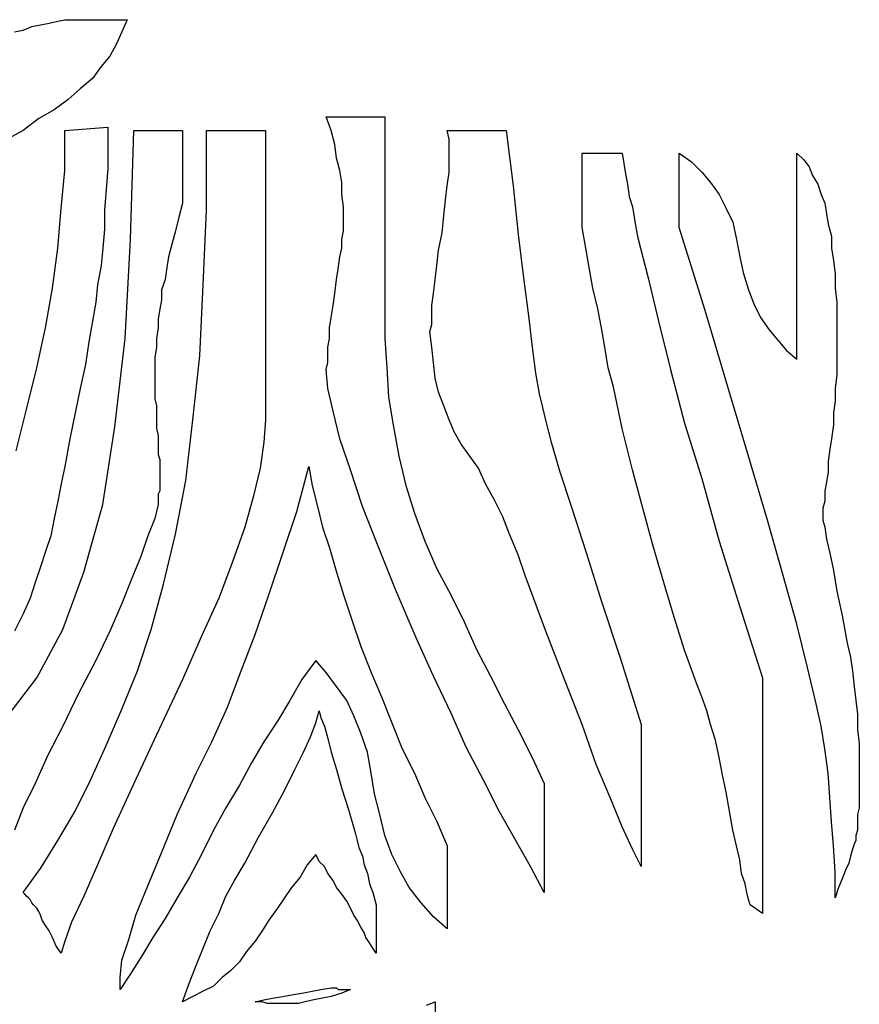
# Model space of a CAD drawing. Extents: x 0 to 19, y -0.1 to 2.1.
# Tile 5 of 17: x 0.9 to 1.9, y 0.9 to 2.1. Entities that reach past the tile are written whole.
import ezdxf

# ---------------------------------------------------------------- set-up
doc = ezdxf.new("R2010")
doc.units = 0

msp = doc.modelspace()

# ---------------------------------------------------------------- linework, layer by layer
at = {"color": 0}
for p, q in [((0.949219, 2.042969, 0.5), (0.958984, 2.044922, 0.5)), ((0.958984, 2.044922, 0.5), (0.96875, 2.046875, 0.5)), ((0.96875, 2.046875, 0.5), (0.976563, 2.048828, 0.5)), ((0.976563, 2.048828, 0.5), (0.986328, 2.050781, 0.5)), ((0.986328, 2.050781, 0.5), (1.056641, 2.050781, 0.5)), ((1.056641, 2.050781, 0.5), (1.050781, 2.037109, 0.5)), ((0.929688, 2.037109, 0.5), (0.939453, 2.039063, 0.5)), ((0.939453, 2.039063, 0.5), (0.949219, 2.042969, 0.5)), ((1.050781, 2.037109, 0.5), (1.044922, 2.023438, 0.5)), ((1.044922, 2.023438, 0.5), (1.037109, 2.009766, 0.5)), ((1.037109, 2.009766, 0.5), (1.027344, 1.998047, 0.5)), ((1.027344, 1.998047, 0.5), (1.017578, 1.984375, 0.5)), ((1.017578, 1.984375, 0.5), (1.003906, 1.972656, 0.5)), ((1.003906, 1.972656, 0.5), (0.990234, 1.960938, 0.5)), ((0.990234, 1.960938, 0.5), (0.974609, 1.949219, 0.5)), ((0.974609, 1.949219, 0.5), (0.957031, 1.939453, 0.5)), ((0.957031, 1.939453, 0.5), (0.939453, 1.925781, 0.5)), ((1.287109, 1.925781, 0.5), (1.28125, 1.941406, 0.5)), ((1.28125, 1.941406, 0.5), (1.347656, 1.941406, 0.5)), ((1.347656, 1.941406, 0.5), (1.347656, 1.691406, 0.5)), ((0.939453, 1.925781, 0.5), (0.917969, 1.914063, 0.5)), ((0.986328, 1.925781, 0.5), (1.035156, 1.929688, 0.5)), ((0.986328, 1.880859, 0.5), (0.986328, 1.925781, 0.5)), ((1.035156, 1.929688, 0.5), (1.035156, 1.90625, 0.5)), ((1.060547, 1.802734, 0.5), (1.064453, 1.925781, 0.5)), ((1.064453, 1.925781, 0.5), (1.119141, 1.925781, 0.5)), ((1.119141, 1.925781, 0.5), (1.119141, 1.84375, 0.5)), ((1.146484, 1.835938, 0.5), (1.146484, 1.925781, 0.5)), ((1.146484, 1.925781, 0.5), (1.212891, 1.925781, 0.5)), ((1.212891, 1.925781, 0.5), (1.212891, 1.599609, 0.5)), ((1.291016, 1.910156, 0.5), (1.287109, 1.925781, 0.5)), ((1.419922, 1.916016, 0.5), (1.417969, 1.925781, 0.5)), ((1.417969, 1.925781, 0.5), (1.484375, 1.925781, 0.5)), ((1.484375, 1.925781, 0.5), (1.492188, 1.863281, 0.5)), ((1.292969, 1.894531, 0.5), (1.291016, 1.910156, 0.5)), ((1.419922, 1.904297, 0.5), (1.419922, 1.916016, 0.5)), ((1.035156, 1.90625, 0.5), (1.035156, 1.882813, 0.5)), ((1.419922, 1.892578, 0.5), (1.419922, 1.904297, 0.5)), ((1.570313, 1.816406, 0.5), (1.570313, 1.900391, 0.5)), ((1.570313, 1.900391, 0.5), (1.576172, 1.900391, 0.5)), ((1.576172, 1.900391, 0.5), (1.582031, 1.900391, 0.5)), ((1.582031, 1.900391, 0.5), (1.585938, 1.900391, 0.5)), ((1.585938, 1.900391, 0.5), (1.591797, 1.900391, 0.5)), ((1.591797, 1.900391, 0.5), (1.597656, 1.900391, 0.5)), ((1.597656, 1.900391, 0.5), (1.603516, 1.900391, 0.5)), ((1.603516, 1.900391, 0.5), (1.609375, 1.900391, 0.5)), ((1.609375, 1.900391, 0.5), (1.615234, 1.900391, 0.5)), ((1.615234, 1.900391, 0.5), (1.617188, 1.888672, 0.5)), ((1.679688, 1.816406, 0.5), (1.679688, 1.900391, 0.5)), ((1.679688, 1.900391, 0.5), (1.693359, 1.890625, 0.5)), ((1.8125, 1.667969, 0.5), (1.8125, 1.900391, 0.5)), ((1.8125, 1.900391, 0.5), (1.820313, 1.892578, 0.5)), ((1.296875, 1.880859, 0.5), (1.292969, 1.894531, 0.5)), ((1.419922, 1.878906, 0.5), (1.419922, 1.892578, 0.5)), ((1.617188, 1.888672, 0.5), (1.619141, 1.876953, 0.5)), ((1.693359, 1.890625, 0.5), (1.705078, 1.878906, 0.5)), ((1.820313, 1.892578, 0.5), (1.826172, 1.884766, 0.5)), ((0.982422, 1.837891, 0.5), (0.986328, 1.880859, 0.5)), ((1.035156, 1.882813, 0.5), (1.033203, 1.859375, 0.5)), ((1.298828, 1.867188, 0.5), (1.296875, 1.880859, 0.5)), ((1.417969, 1.863281, 0.5), (1.419922, 1.878906, 0.5)), ((1.619141, 1.876953, 0.5), (1.621094, 1.865234, 0.5)), ((1.705078, 1.878906, 0.5), (1.714844, 1.867188, 0.5)), ((1.826172, 1.884766, 0.5), (1.830078, 1.875, 0.5)), ((1.298828, 1.853516, 0.5), (1.298828, 1.867188, 0.5)), ((1.714844, 1.867188, 0.5), (1.724609, 1.853516, 0.5)), ((1.830078, 1.875, 0.5), (1.835938, 1.865234, 0.5)), ((1.033203, 1.859375, 0.5), (1.03125, 1.835938, 0.5)), ((1.416016, 1.847656, 0.5), (1.417969, 1.863281, 0.5)), ((1.492188, 1.863281, 0.5), (1.498047, 1.808594, 0.5)), ((1.621094, 1.865234, 0.5), (1.623047, 1.851563, 0.5)), ((1.835938, 1.865234, 0.5), (1.839844, 1.853516, 0.5)), ((1.119141, 1.84375, 0.5), (1.115234, 1.828125, 0.5)), ((1.300781, 1.839844, 0.5), (1.298828, 1.853516, 0.5)), ((1.414063, 1.830078, 0.5), (1.416016, 1.847656, 0.5)), ((1.623047, 1.851563, 0.5), (1.626953, 1.839844, 0.5)), ((1.724609, 1.853516, 0.5), (1.732422, 1.837891, 0.5)), ((1.839844, 1.853516, 0.5), (1.84375, 1.84375, 0.5)), ((1.84375, 1.84375, 0.5), (1.845703, 1.832031, 0.5)), ((0.978516, 1.792969, 0.5), (0.982422, 1.837891, 0.5)), ((1.03125, 1.835938, 0.5), (1.03125, 1.814453, 0.5)), ((1.142578, 1.751953, 0.5), (1.146484, 1.835938, 0.5)), ((1.300781, 1.826172, 0.5), (1.300781, 1.839844, 0.5)), ((1.626953, 1.839844, 0.5), (1.628906, 1.828125, 0.5)), ((1.732422, 1.837891, 0.5), (1.740234, 1.822266, 0.5)), ((1.115234, 1.828125, 0.5), (1.111328, 1.8125, 0.5)), ((1.300781, 1.820313, 0.5), (1.300781, 1.826172, 0.5)), ((1.412109, 1.810547, 0.5), (1.414063, 1.830078, 0.5)), ((1.628906, 1.828125, 0.5), (1.630859, 1.816406, 0.5)), ((1.740234, 1.822266, 0.5), (1.744141, 1.802734, 0.5)), ((1.845703, 1.832031, 0.5), (1.847656, 1.820313, 0.5)), ((1.03125, 1.814453, 0.5), (1.029297, 1.792969, 0.5)), ((1.111328, 1.8125, 0.5), (1.107422, 1.798828, 0.5)), ((1.298828, 1.802734, 0.5), (1.300781, 1.8125, 0.5)), ((1.300781, 1.8125, 0.5), (1.300781, 1.820313, 0.5)), ((1.408203, 1.791016, 0.5), (1.412109, 1.810547, 0.5)), ((1.574219, 1.792969, 0.5), (1.570313, 1.816406, 0.5)), ((1.630859, 1.816406, 0.5), (1.632813, 1.804688, 0.5)), ((1.708984, 1.722656, 0.5), (1.679688, 1.816406, 0.5)), ((1.847656, 1.820313, 0.5), (1.851563, 1.806641, 0.5)), ((1.054688, 1.691406, 0.5), (1.060547, 1.802734, 0.5)), ((1.107422, 1.798828, 0.5), (1.103516, 1.783203, 0.5)), ((1.298828, 1.792969, 0.5), (1.298828, 1.802734, 0.5)), ((1.498047, 1.808594, 0.5), (1.503906, 1.759766, 0.5)), ((1.632813, 1.804688, 0.5), (1.644531, 1.759766, 0.5)), ((1.744141, 1.802734, 0.5), (1.748047, 1.783203, 0.5)), ((1.851563, 1.806641, 0.5), (1.851563, 1.792969, 0.5)), ((0.972656, 1.748047, 0.5), (0.978516, 1.792969, 0.5)), ((1.029297, 1.792969, 0.5), (1.027344, 1.773438, 0.5)), ((1.296875, 1.783203, 0.5), (1.298828, 1.792969, 0.5)), ((1.40625, 1.773438, 0.5), (1.408203, 1.791016, 0.5)), ((1.578125, 1.771484, 0.5), (1.574219, 1.792969, 0.5)), ((1.851563, 1.792969, 0.5), (1.853516, 1.779297, 0.5)), ((1.103516, 1.783203, 0.5), (1.101563, 1.771484, 0.5)), ((1.294922, 1.769531, 0.5), (1.296875, 1.783203, 0.5)), ((1.748047, 1.783203, 0.5), (1.751953, 1.765625, 0.5)), ((1.853516, 1.779297, 0.5), (1.855469, 1.763672, 0.5)), ((1.027344, 1.773438, 0.5), (1.023438, 1.751953, 0.5)), ((1.101563, 1.771484, 0.5), (1.099609, 1.757813, 0.5)), ((1.292969, 1.757813, 0.5), (1.294922, 1.769531, 0.5)), ((1.404297, 1.757813, 0.5), (1.40625, 1.773438, 0.5)), ((1.582031, 1.748047, 0.5), (1.578125, 1.771484, 0.5)), ((1.751953, 1.765625, 0.5), (1.757813, 1.746094, 0.5)), ((1.099609, 1.757813, 0.5), (1.095703, 1.746094, 0.5)), ((1.291016, 1.742188, 0.5), (1.292969, 1.757813, 0.5)), ((1.402344, 1.742188, 0.5), (1.404297, 1.757813, 0.5)), ((1.503906, 1.759766, 0.5), (1.509766, 1.716797, 0.5)), ((1.644531, 1.759766, 0.5), (1.65625, 1.710938, 0.5)), ((1.855469, 1.763672, 0.5), (1.855469, 1.748047, 0.5)), ((0.964844, 1.703125, 0.5), (0.972656, 1.748047, 0.5)), ((1.023438, 1.751953, 0.5), (1.021484, 1.732422, 0.5)), ((1.095703, 1.746094, 0.5), (1.095703, 1.734375, 0.5)), ((1.138672, 1.671875, 0.5), (1.142578, 1.751953, 0.5)), ((1.587891, 1.724609, 0.5), (1.582031, 1.748047, 0.5)), ((1.757813, 1.746094, 0.5), (1.763672, 1.730469, 0.5)), ((1.855469, 1.748047, 0.5), (1.857422, 1.732422, 0.5)), ((1.021484, 1.732422, 0.5), (1.017578, 1.710938, 0.5)), ((1.095703, 1.734375, 0.5), (1.09375, 1.724609, 0.5)), ((1.289063, 1.728516, 0.5), (1.291016, 1.742188, 0.5)), ((1.400391, 1.728516, 0.5), (1.402344, 1.742188, 0.5)), ((1.857422, 1.732422, 0.5), (1.857422, 1.714844, 0.5)), ((1.09375, 1.724609, 0.5), (1.091797, 1.712891, 0.5)), ((1.287109, 1.714844, 0.5), (1.289063, 1.728516, 0.5)), ((1.400391, 1.716797, 0.5), (1.400391, 1.728516, 0.5)), ((1.591797, 1.703125, 0.5), (1.587891, 1.724609, 0.5)), ((1.734375, 1.636719, 0.5), (1.708984, 1.722656, 0.5)), ((1.763672, 1.730469, 0.5), (1.771484, 1.714844, 0.5)), ((1.017578, 1.710938, 0.5), (1.013672, 1.6875, 0.5)), ((1.091797, 1.712891, 0.5), (1.091797, 1.703125, 0.5)), ((1.285156, 1.703125, 0.5), (1.287109, 1.714844, 0.5)), ((1.400391, 1.707031, 0.5), (1.400391, 1.716797, 0.5)), ((1.509766, 1.716797, 0.5), (1.513672, 1.681641, 0.5)), ((1.65625, 1.710938, 0.5), (1.669922, 1.65625, 0.5)), ((1.771484, 1.714844, 0.5), (1.78125, 1.701172, 0.5)), ((1.857422, 1.714844, 0.5), (1.857422, 1.695313, 0.5)), ((0.955078, 1.658203, 0.5), (0.964844, 1.703125, 0.5)), ((1.091797, 1.703125, 0.5), (1.089844, 1.691406, 0.5)), ((1.285156, 1.691406, 0.5), (1.285156, 1.703125, 0.5)), ((1.398438, 1.699219, 0.5), (1.400391, 1.707031, 0.5)), ((1.400391, 1.681641, 0.5), (1.398438, 1.699219, 0.5)), ((1.595703, 1.681641, 0.5), (1.591797, 1.703125, 0.5)), ((1.78125, 1.701172, 0.5), (1.791016, 1.689453, 0.5)), ((1.042969, 1.591797, 0.5), (1.054688, 1.691406, 0.5)), ((1.089844, 1.691406, 0.5), (1.089844, 1.681641, 0.5)), ((1.283203, 1.681641, 0.5), (1.285156, 1.691406, 0.5)), ((1.347656, 1.691406, 0.5), (1.349609, 1.658203, 0.5)), ((1.791016, 1.689453, 0.5), (1.800781, 1.677734, 0.5)), ((1.857422, 1.695313, 0.5), (1.857422, 1.681641, 0.5)), ((1.013672, 1.6875, 0.5), (1.009766, 1.662109, 0.5)), ((1.089844, 1.681641, 0.5), (1.087891, 1.669922, 0.5)), ((1.283203, 1.671875, 0.5), (1.283203, 1.681641, 0.5)), ((1.402344, 1.664063, 0.5), (1.400391, 1.681641, 0.5)), ((1.513672, 1.681641, 0.5), (1.517578, 1.652344, 0.5)), ((1.599609, 1.658203, 0.5), (1.595703, 1.681641, 0.5)), ((1.800781, 1.677734, 0.5), (1.8125, 1.667969, 0.5)), ((1.857422, 1.681641, 0.5), (1.857422, 1.666016, 0.5)), ((1.087891, 1.669922, 0.5), (1.087891, 1.658203, 0.5)), ((1.130859, 1.599609, 0.5), (1.138672, 1.671875, 0.5)), ((1.283203, 1.664063, 0.5), (1.283203, 1.671875, 0.5)), ((1.857422, 1.666016, 0.5), (1.857422, 1.650391, 0.5)), ((0.943359, 1.611328, 0.5), (0.955078, 1.658203, 0.5)), ((1.009766, 1.662109, 0.5), (1.003906, 1.634766, 0.5)), ((1.087891, 1.658203, 0.5), (1.087891, 1.648438, 0.5)), ((1.28125, 1.65625, 0.5), (1.283203, 1.664063, 0.5)), ((1.283203, 1.634766, 0.5), (1.28125, 1.65625, 0.5)), ((1.349609, 1.658203, 0.5), (1.351563, 1.625, 0.5)), ((1.404297, 1.646484, 0.5), (1.402344, 1.664063, 0.5)), ((1.605469, 1.636719, 0.5), (1.599609, 1.658203, 0.5)), ((1.669922, 1.65625, 0.5), (1.685547, 1.595703, 0.5)), ((1.087891, 1.648438, 0.5), (1.087891, 1.640625, 0.5)), ((1.408203, 1.630859, 0.5), (1.404297, 1.646484, 0.5)), ((1.517578, 1.652344, 0.5), (1.521484, 1.628906, 0.5)), ((1.857422, 1.650391, 0.5), (1.855469, 1.634766, 0.5)), ((1.003906, 1.634766, 0.5), (0.998047, 1.607422, 0.5)), ((1.087891, 1.640625, 0.5), (1.087891, 1.630859, 0.5)), ((1.289063, 1.609375, 0.5), (1.283203, 1.634766, 0.5)), ((1.615234, 1.589844, 0.5), (1.605469, 1.636719, 0.5)), ((1.757813, 1.558594, 0.5), (1.734375, 1.636719, 0.5)), ((1.855469, 1.634766, 0.5), (1.855469, 1.621094, 0.5)), ((1.087891, 1.630859, 0.5), (1.087891, 1.623047, 0.5)), ((1.087891, 1.623047, 0.5), (1.089844, 1.615234, 0.5)), ((1.351563, 1.625, 0.5), (1.357422, 1.591797, 0.5)), ((1.414063, 1.615234, 0.5), (1.408203, 1.630859, 0.5)), ((1.521484, 1.628906, 0.5), (1.525391, 1.613281, 0.5)), ((0.931641, 1.564453, 0.5), (0.943359, 1.611328, 0.5)), ((1.089844, 1.615234, 0.5), (1.089844, 1.607422, 0.5)), ((1.419922, 1.599609, 0.5), (1.414063, 1.615234, 0.5)), ((1.525391, 1.613281, 0.5), (1.529297, 1.597656, 0.5)), ((1.855469, 1.621094, 0.5), (1.853516, 1.607422, 0.5)), ((0.998047, 1.607422, 0.5), (0.992188, 1.578125, 0.5)), ((1.089844, 1.607422, 0.5), (1.089844, 1.599609, 0.5)), ((1.089844, 1.599609, 0.5), (1.089844, 1.589844, 0.5)), ((1.123047, 1.53125, 0.5), (1.130859, 1.599609, 0.5)), ((1.212891, 1.599609, 0.5), (1.210938, 1.574219, 0.5)), ((1.296875, 1.578125, 0.5), (1.289063, 1.609375, 0.5)), ((1.425781, 1.585938, 0.5), (1.419922, 1.599609, 0.5)), ((1.853516, 1.607422, 0.5), (1.853516, 1.59375, 0.5)), ((1.029297, 1.503906, 0.5), (1.042969, 1.591797, 0.5)), ((1.089844, 1.589844, 0.5), (1.091797, 1.582031, 0.5)), ((1.357422, 1.591797, 0.5), (1.363281, 1.558594, 0.5)), ((1.529297, 1.597656, 0.5), (1.535156, 1.574219, 0.5)), ((1.626953, 1.542969, 0.5), (1.615234, 1.589844, 0.5)), ((1.685547, 1.595703, 0.5), (1.705078, 1.533203, 0.5)), ((1.853516, 1.59375, 0.5), (1.851563, 1.578125, 0.5)), ((0.992188, 1.578125, 0.5), (0.986328, 1.546875, 0.5)), ((1.091797, 1.582031, 0.5), (1.091797, 1.574219, 0.5)), ((1.308594, 1.542969, 0.5), (1.296875, 1.578125, 0.5)), ((1.433594, 1.572266, 0.5), (1.425781, 1.585938, 0.5)), ((1.851563, 1.578125, 0.5), (1.849609, 1.566406, 0.5)), ((1.091797, 1.574219, 0.5), (1.091797, 1.566406, 0.5)), ((1.091797, 1.566406, 0.5), (1.091797, 1.560547, 0.5)), ((1.210938, 1.574219, 0.5), (1.207031, 1.544922, 0.5)), ((1.443359, 1.558594, 0.5), (1.433594, 1.572266, 0.5)), ((1.535156, 1.574219, 0.5), (1.544922, 1.541016, 0.5)), ((1.849609, 1.566406, 0.5), (1.847656, 1.552734, 0.5)), ((1.091797, 1.560547, 0.5), (1.09375, 1.554688, 0.5)), ((1.09375, 1.554688, 0.5), (1.09375, 1.550781, 0.5)), ((1.363281, 1.558594, 0.5), (1.371094, 1.525391, 0.5)), ((1.453125, 1.544922, 0.5), (1.443359, 1.558594, 0.5)), ((1.779297, 1.486328, 0.5), (1.757813, 1.558594, 0.5)), ((0.986328, 1.546875, 0.5), (0.982422, 1.527344, 0.5)), ((1.09375, 1.550781, 0.5), (1.09375, 1.546875, 0.5)), ((1.09375, 1.546875, 0.5), (1.09375, 1.542969, 0.5)), ((1.207031, 1.544922, 0.5), (1.199219, 1.513672, 0.5)), ((1.248047, 1.496094, 0.5), (1.261719, 1.546875, 0.5)), ((1.261719, 1.546875, 0.5), (1.265625, 1.525391, 0.5)), ((1.460938, 1.527344, 0.5), (1.453125, 1.544922, 0.5)), ((1.847656, 1.552734, 0.5), (1.847656, 1.541016, 0.5)), ((1.09375, 1.542969, 0.5), (1.09375, 1.541016, 0.5)), ((1.09375, 1.541016, 0.5), (1.09375, 1.535156, 0.5)), ((1.09375, 1.535156, 0.5), (1.09375, 1.529297, 0.5)), ((1.322266, 1.501953, 0.5), (1.308594, 1.542969, 0.5)), ((1.544922, 1.541016, 0.5), (1.558594, 1.5, 0.5)), ((1.638672, 1.5, 0.5), (1.626953, 1.542969, 0.5)), ((1.705078, 1.533203, 0.5), (1.724609, 1.462891, 0.5)), ((1.847656, 1.541016, 0.5), (1.845703, 1.529297, 0.5)), ((0.982422, 1.527344, 0.5), (0.978516, 1.507813, 0.5)), ((1.09375, 1.529297, 0.5), (1.09375, 1.523438, 0.5)), ((1.09375, 1.523438, 0.5), (1.09375, 1.519531, 0.5)), ((1.111328, 1.470703, 0.5), (1.123047, 1.53125, 0.5)), ((1.265625, 1.525391, 0.5), (1.271484, 1.501953, 0.5)), ((1.371094, 1.525391, 0.5), (1.380859, 1.494141, 0.5)), ((1.470703, 1.509766, 0.5), (1.460938, 1.527344, 0.5)), ((1.845703, 1.529297, 0.5), (1.84375, 1.519531, 0.5)), ((1.09375, 1.519531, 0.5), (1.091797, 1.515625, 0.5)), ((1.091797, 1.515625, 0.5), (1.091797, 1.511719, 0.5)), ((1.091797, 1.511719, 0.5), (1.091797, 1.507813, 0.5)), ((1.199219, 1.513672, 0.5), (1.189453, 1.478516, 0.5)), ((1.84375, 1.519531, 0.5), (1.84375, 1.507813, 0.5)), ((0.978516, 1.507813, 0.5), (0.974609, 1.488281, 0.5)), ((1.007813, 1.427734, 0.5), (1.029297, 1.503906, 0.5)), ((1.091797, 1.503906, 0.5), (1.087891, 1.488281, 0.5)), ((1.091797, 1.507813, 0.5), (1.091797, 1.503906, 0.5)), ((1.271484, 1.501953, 0.5), (1.277344, 1.478516, 0.5)), ((1.339844, 1.457031, 0.5), (1.322266, 1.501953, 0.5)), ((1.480469, 1.490234, 0.5), (1.470703, 1.509766, 0.5)), ((1.558594, 1.5, 0.5), (1.574219, 1.451172, 0.5)), ((1.650391, 1.457031, 0.5), (1.638672, 1.5, 0.5)), ((1.84375, 1.507813, 0.5), (1.841797, 1.5, 0.5)), ((1.841797, 1.5, 0.5), (1.841797, 1.490234, 0.5)), ((0.974609, 1.488281, 0.5), (0.970703, 1.46875, 0.5)), ((1.087891, 1.488281, 0.5), (1.080078, 1.46875, 0.5)), ((1.232422, 1.449219, 0.5), (1.248047, 1.496094, 0.5)), ((1.380859, 1.494141, 0.5), (1.392578, 1.462891, 0.5)), ((1.488281, 1.470703, 0.5), (1.480469, 1.490234, 0.5)), ((1.841797, 1.490234, 0.5), (1.841797, 1.486328, 0.5)), ((1.189453, 1.478516, 0.5), (1.175781, 1.439453, 0.5)), ((1.277344, 1.478516, 0.5), (1.285156, 1.455078, 0.5)), ((1.796875, 1.423828, 0.5), (1.779297, 1.486328, 0.5)), ((1.841797, 1.486328, 0.5), (1.84375, 1.478516, 0.5)), ((1.84375, 1.478516, 0.5), (1.845703, 1.464844, 0.5)), ((0.970703, 1.46875, 0.5), (0.964844, 1.451172, 0.5)), ((1.080078, 1.46875, 0.5), (1.072266, 1.445313, 0.5)), ((1.097656, 1.414063, 0.5), (1.111328, 1.470703, 0.5)), ((1.498047, 1.447266, 0.5), (1.488281, 1.470703, 0.5)), ((1.285156, 1.455078, 0.5), (1.292969, 1.427734, 0.5)), ((1.359375, 1.408203, 0.5), (1.339844, 1.457031, 0.5)), ((1.392578, 1.462891, 0.5), (1.40625, 1.431641, 0.5)), ((1.662109, 1.416016, 0.5), (1.650391, 1.457031, 0.5)), ((1.724609, 1.462891, 0.5), (1.748047, 1.388672, 0.5)), ((1.845703, 1.464844, 0.5), (1.849609, 1.449219, 0.5)), ((0.964844, 1.451172, 0.5), (0.958984, 1.433594, 0.5)), ((1.072266, 1.445313, 0.5), (1.0625, 1.421875, 0.5)), ((1.216797, 1.402344, 0.5), (1.232422, 1.449219, 0.5)), ((1.505859, 1.423828, 0.5), (1.498047, 1.447266, 0.5)), ((1.574219, 1.451172, 0.5), (1.591797, 1.394531, 0.5)), ((1.849609, 1.449219, 0.5), (1.853516, 1.429688, 0.5)), ((0.958984, 1.433594, 0.5), (0.953125, 1.416016, 0.5)), ((1.175781, 1.439453, 0.5), (1.160156, 1.398438, 0.5)), ((0.984375, 1.363281, 0.5), (1.007813, 1.427734, 0.5)), ((1.0625, 1.421875, 0.5), (1.050781, 1.392578, 0.5)), ((1.292969, 1.427734, 0.5), (1.300781, 1.402344, 0.5)), ((1.40625, 1.431641, 0.5), (1.421875, 1.402344, 0.5)), ((1.529297, 1.361328, 0.5), (1.505859, 1.423828, 0.5)), ((1.8125, 1.369141, 0.5), (1.796875, 1.423828, 0.5)), ((1.853516, 1.429688, 0.5), (1.857422, 1.40625, 0.5)), ((0.953125, 1.416016, 0.5), (0.947266, 1.398438, 0.5)), ((1.083984, 1.363281, 0.5), (1.097656, 1.414063, 0.5)), ((1.673828, 1.376953, 0.5), (1.662109, 1.416016, 0.5)), ((1.201172, 1.357422, 0.5), (1.216797, 1.402344, 0.5)), ((1.300781, 1.402344, 0.5), (1.310547, 1.373047, 0.5)), ((1.382813, 1.353516, 0.5), (1.359375, 1.408203, 0.5)), ((1.421875, 1.402344, 0.5), (1.4375, 1.371094, 0.5)), ((1.857422, 1.40625, 0.5), (1.863281, 1.378906, 0.5)), ((0.947266, 1.398438, 0.5), (0.939453, 1.380859, 0.5)), ((1.050781, 1.392578, 0.5), (1.037109, 1.361328, 0.5)), ((1.160156, 1.398438, 0.5), (1.140625, 1.355469, 0.5)), ((1.591797, 1.394531, 0.5), (1.613281, 1.330078, 0.5)), ((1.748047, 1.388672, 0.5), (1.773438, 1.308594, 0.5)), ((0.939453, 1.380859, 0.5), (0.929688, 1.361328, 0.5)), ((1.685547, 1.339844, 0.5), (1.673828, 1.376953, 0.5)), ((1.863281, 1.378906, 0.5), (1.869141, 1.347656, 0.5)), ((1.310547, 1.373047, 0.5), (1.320313, 1.34375, 0.5)), ((1.4375, 1.371094, 0.5), (1.451172, 1.339844, 0.5)), ((1.824219, 1.320313, 0.5), (1.8125, 1.369141, 0.5)), ((0.955078, 1.308594, 0.5), (0.984375, 1.363281, 0.5)), ((1.037109, 1.361328, 0.5), (1.021484, 1.328125, 0.5)), ((1.068359, 1.316406, 0.5), (1.083984, 1.363281, 0.5)), ((1.140625, 1.355469, 0.5), (1.119141, 1.306641, 0.5)), ((1.185547, 1.316406, 0.5), (1.201172, 1.357422, 0.5)), ((1.550781, 1.304688, 0.5), (1.529297, 1.361328, 0.5)), ((1.320313, 1.34375, 0.5), (1.332031, 1.314453, 0.5)), ((1.402344, 1.310547, 0.5), (1.382813, 1.353516, 0.5)), ((1.869141, 1.347656, 0.5), (1.873047, 1.332031, 0.5)), ((1.451172, 1.339844, 0.5), (1.466797, 1.310547, 0.5)), ((1.699219, 1.302734, 0.5), (1.685547, 1.339844, 0.5)), ((1.021484, 1.328125, 0.5), (1.001953, 1.291016, 0.5)), ((1.269531, 1.328125, 0.5), (1.253906, 1.306641, 0.5)), ((1.28125, 1.314453, 0.5), (1.269531, 1.328125, 0.5)), ((1.613281, 1.330078, 0.5), (1.636719, 1.255859, 0.5)), ((1.873047, 1.332031, 0.5), (1.875, 1.316406, 0.5)), ((1.050781, 1.273438, 0.5), (1.068359, 1.316406, 0.5)), ((1.169922, 1.275391, 0.5), (1.185547, 1.316406, 0.5)), ((1.292969, 1.298828, 0.5), (1.28125, 1.314453, 0.5)), ((1.332031, 1.314453, 0.5), (1.34375, 1.287109, 0.5)), ((1.421875, 1.269531, 0.5), (1.402344, 1.310547, 0.5)), ((1.466797, 1.310547, 0.5), (1.482422, 1.279297, 0.5)), ((1.833984, 1.279297, 0.5), (1.824219, 1.320313, 0.5)), ((1.875, 1.316406, 0.5), (1.876953, 1.298828, 0.5)), ((0.923828, 1.267578, 0.5), (0.955078, 1.308594, 0.5)), ((1.119141, 1.306641, 0.5), (1.089844, 1.244141, 0.5)), ((1.253906, 1.306641, 0.5), (1.240234, 1.283203, 0.5)), ((1.570313, 1.255859, 0.5), (1.550781, 1.304688, 0.5)), ((1.705078, 1.287109, 0.5), (1.699219, 1.302734, 0.5)), ((1.773438, 1.308594, 0.5), (1.773438, 1.042969, 0.5)), ((1.001953, 1.291016, 0.5), (0.984375, 1.253906, 0.5)), ((1.304688, 1.283203, 0.5), (1.292969, 1.298828, 0.5)), ((1.876953, 1.298828, 0.5), (1.878906, 1.283203, 0.5)), ((1.240234, 1.283203, 0.5), (1.226563, 1.259766, 0.5)), ((1.3125, 1.265625, 0.5), (1.304688, 1.283203, 0.5)), ((1.34375, 1.287109, 0.5), (1.355469, 1.257813, 0.5)), ((1.482422, 1.279297, 0.5), (1.498047, 1.25, 0.5)), ((1.710938, 1.271484, 0.5), (1.705078, 1.287109, 0.5)), ((1.839844, 1.253906, 0.5), (1.833984, 1.279297, 0.5)), ((1.878906, 1.283203, 0.5), (1.880859, 1.267578, 0.5)), ((1.033203, 1.232422, 0.5), (1.050781, 1.273438, 0.5)), ((1.152344, 1.236328, 0.5), (1.169922, 1.275391, 0.5)), ((1.269531, 1.257813, 0.5), (1.273438, 1.271484, 0.5)), ((1.273438, 1.271484, 0.5), (1.275391, 1.263672, 0.5)), ((1.439453, 1.230469, 0.5), (1.421875, 1.269531, 0.5)), ((1.714844, 1.255859, 0.5), (1.710938, 1.271484, 0.5)), ((1.880859, 1.267578, 0.5), (1.880859, 1.25, 0.5)), ((1.226563, 1.259766, 0.5), (1.210938, 1.236328, 0.5)), ((1.263672, 1.242188, 0.5), (1.269531, 1.257813, 0.5)), ((1.275391, 1.263672, 0.5), (1.279297, 1.253906, 0.5)), ((1.320313, 1.246094, 0.5), (1.3125, 1.265625, 0.5)), ((1.355469, 1.257813, 0.5), (1.367188, 1.228516, 0.5)), ((1.585938, 1.210938, 0.5), (1.570313, 1.255859, 0.5)), ((1.636719, 1.255859, 0.5), (1.636719, 1.095703, 0.5)), ((1.720703, 1.238281, 0.5), (1.714844, 1.255859, 0.5)), ((0.984375, 1.253906, 0.5), (0.966797, 1.220703, 0.5)), ((1.089844, 1.244141, 0.5), (1.064453, 1.189453, 0.5)), ((1.279297, 1.253906, 0.5), (1.283203, 1.240234, 0.5)), ((1.328125, 1.224609, 0.5), (1.320313, 1.246094, 0.5)), ((1.498047, 1.25, 0.5), (1.513672, 1.21875, 0.5)), ((1.84375, 1.228516, 0.5), (1.839844, 1.253906, 0.5)), ((1.880859, 1.25, 0.5), (1.882813, 1.234375, 0.5)), ((1.134766, 1.201172, 0.5), (1.152344, 1.236328, 0.5)), ((1.210938, 1.236328, 0.5), (1.197266, 1.212891, 0.5)), ((1.255859, 1.224609, 0.5), (1.263672, 1.242188, 0.5)), ((1.283203, 1.240234, 0.5), (1.287109, 1.224609, 0.5)), ((1.724609, 1.21875, 0.5), (1.720703, 1.238281, 0.5)), ((1.882813, 1.234375, 0.5), (1.882813, 1.21875, 0.5)), ((1.015625, 1.193359, 0.5), (1.033203, 1.232422, 0.5)), ((1.246094, 1.205078, 0.5), (1.255859, 1.224609, 0.5)), ((1.287109, 1.224609, 0.5), (1.292969, 1.205078, 0.5)), ((1.332031, 1.201172, 0.5), (1.328125, 1.224609, 0.5)), ((1.367188, 1.228516, 0.5), (1.380859, 1.201172, 0.5)), ((1.458984, 1.193359, 0.5), (1.439453, 1.230469, 0.5)), ((1.847656, 1.201172, 0.5), (1.84375, 1.228516, 0.5)), ((0.966797, 1.220703, 0.5), (0.953125, 1.189453, 0.5)), ((1.197266, 1.212891, 0.5), (1.183594, 1.1875, 0.5)), ((1.513672, 1.21875, 0.5), (1.527344, 1.189453, 0.5)), ((1.601563, 1.173828, 0.5), (1.585938, 1.210938, 0.5)), ((1.728516, 1.199219, 0.5), (1.724609, 1.21875, 0.5)), ((1.882813, 1.21875, 0.5), (1.882813, 1.177734, 0.5)), ((1.113281, 1.154297, 0.5), (1.134766, 1.201172, 0.5)), ((1.234375, 1.181641, 0.5), (1.246094, 1.205078, 0.5)), ((1.292969, 1.205078, 0.5), (1.298828, 1.183594, 0.5)), ((1.335938, 1.177734, 0.5), (1.332031, 1.201172, 0.5)), ((1.380859, 1.201172, 0.5), (1.392578, 1.173828, 0.5)), ((1.732422, 1.179688, 0.5), (1.728516, 1.199219, 0.5)), ((1.849609, 1.173828, 0.5), (1.847656, 1.201172, 0.5)), ((0.953125, 1.189453, 0.5), (0.939453, 1.162109, 0.5)), ((0.998047, 1.158203, 0.5), (1.015625, 1.193359, 0.5)), ((1.064453, 1.189453, 0.5), (1.041016, 1.138672, 0.5)), ((1.476563, 1.158203, 0.5), (1.458984, 1.193359, 0.5)), ((1.527344, 1.189453, 0.5), (1.527344, 1.066406, 0.5)), ((1.183594, 1.1875, 0.5), (1.167969, 1.162109, 0.5)), ((1.220703, 1.15625, 0.5), (1.234375, 1.181641, 0.5)), ((1.298828, 1.183594, 0.5), (1.306641, 1.160156, 0.5)), ((1.341797, 1.154297, 0.5), (1.335938, 1.177734, 0.5)), ((1.736328, 1.158203, 0.5), (1.732422, 1.179688, 0.5)), ((1.882813, 1.177734, 0.5), (1.882813, 1.169922, 0.5)), ((1.392578, 1.173828, 0.5), (1.40625, 1.146484, 0.5)), ((1.615234, 1.140625, 0.5), (1.601563, 1.173828, 0.5)), ((1.851563, 1.146484, 0.5), (1.849609, 1.173828, 0.5)), ((1.882813, 1.169922, 0.5), (1.882813, 1.162109, 0.5)), ((0.939453, 1.162109, 0.5), (0.929688, 1.136719, 0.5)), ((0.978516, 1.125, 0.5), (0.998047, 1.158203, 0.5)), ((1.167969, 1.162109, 0.5), (1.154297, 1.136719, 0.5)), ((1.205078, 1.128906, 0.5), (1.220703, 1.15625, 0.5)), ((1.306641, 1.160156, 0.5), (1.314453, 1.132813, 0.5)), ((1.494141, 1.126953, 0.5), (1.476563, 1.158203, 0.5)), ((1.740234, 1.136719, 0.5), (1.736328, 1.158203, 0.5)), ((1.882813, 1.162109, 0.5), (1.880859, 1.154297, 0.5)), ((1.095703, 1.111328, 0.5), (1.113281, 1.154297, 0.5)), ((1.347656, 1.130859, 0.5), (1.341797, 1.154297, 0.5)), ((1.40625, 1.146484, 0.5), (1.417969, 1.119141, 0.5)), ((1.853516, 1.119141, 0.5), (1.851563, 1.146484, 0.5)), ((1.880859, 1.154297, 0.5), (1.880859, 1.148438, 0.5)), ((1.880859, 1.148438, 0.5), (1.880859, 1.142578, 0.5)), ((1.041016, 1.138672, 0.5), (1.023438, 1.097656, 0.5)), ((1.154297, 1.136719, 0.5), (1.140625, 1.109375, 0.5)), ((1.314453, 1.132813, 0.5), (1.316406, 1.125, 0.5)), ((1.626953, 1.115234, 0.5), (1.615234, 1.140625, 0.5)), ((1.744141, 1.119141, 0.5), (1.740234, 1.136719, 0.5)), ((1.880859, 1.136719, 0.5), (1.878906, 1.130859, 0.5)), ((1.880859, 1.142578, 0.5), (1.880859, 1.136719, 0.5)), ((0.958984, 1.09375, 0.5), (0.978516, 1.125, 0.5)), ((1.189453, 1.099609, 0.5), (1.205078, 1.128906, 0.5)), ((1.316406, 1.125, 0.5), (1.318359, 1.117188, 0.5)), ((1.355469, 1.109375, 0.5), (1.347656, 1.130859, 0.5)), ((1.511719, 1.095703, 0.5), (1.494141, 1.126953, 0.5)), ((1.878906, 1.125, 0.5), (1.876953, 1.121094, 0.5)), ((1.878906, 1.130859, 0.5), (1.878906, 1.125, 0.5)), ((1.080078, 1.074219, 0.5), (1.095703, 1.111328, 0.5)), ((1.318359, 1.117188, 0.5), (1.322266, 1.107422, 0.5)), ((1.417969, 1.119141, 0.5), (1.417969, 1.025391, 0.5)), ((1.636719, 1.095703, 0.5), (1.626953, 1.115234, 0.5)), ((1.748047, 1.103516, 0.5), (1.744141, 1.119141, 0.5)), ((1.855469, 1.089844, 0.5), (1.853516, 1.119141, 0.5)), ((1.875, 1.115234, 0.5), (1.873047, 1.107422, 0.5)), ((1.876953, 1.121094, 0.5), (1.875, 1.115234, 0.5)), ((1.140625, 1.109375, 0.5), (1.126953, 1.083984, 0.5)), ((1.177734, 1.080078, 0.5), (1.189453, 1.099609, 0.5)), ((1.269531, 1.109375, 0.5), (1.259766, 1.097656, 0.5)), ((1.273438, 1.101563, 0.5), (1.269531, 1.109375, 0.5)), ((1.279297, 1.095703, 0.5), (1.273438, 1.101563, 0.5)), ((1.322266, 1.107422, 0.5), (1.324219, 1.097656, 0.5)), ((1.365234, 1.089844, 0.5), (1.355469, 1.109375, 0.5)), ((1.75, 1.087891, 0.5), (1.748047, 1.103516, 0.5)), ((1.871094, 1.099609, 0.5), (1.867188, 1.091797, 0.5)), ((1.873047, 1.107422, 0.5), (1.871094, 1.099609, 0.5)), ((0.939453, 1.066406, 0.5), (0.958984, 1.09375, 0.5)), ((1.023438, 1.097656, 0.5), (1.007813, 1.0625, 0.5)), ((1.259766, 1.097656, 0.5), (1.251953, 1.083984, 0.5)), ((1.283203, 1.087891, 0.5), (1.279297, 1.095703, 0.5)), ((1.324219, 1.097656, 0.5), (1.328125, 1.087891, 0.5)), ((1.375, 1.072266, 0.5), (1.365234, 1.089844, 0.5)), ((1.527344, 1.066406, 0.5), (1.511719, 1.095703, 0.5)), ((1.855469, 1.060547, 0.5), (1.855469, 1.089844, 0.5)), ((1.867188, 1.091797, 0.5), (1.863281, 1.082031, 0.5)), ((1.126953, 1.083984, 0.5), (1.113281, 1.060547, 0.5)), ((1.167969, 1.0625, 0.5), (1.177734, 1.080078, 0.5)), ((1.251953, 1.083984, 0.5), (1.242188, 1.072266, 0.5)), ((1.289063, 1.080078, 0.5), (1.283203, 1.087891, 0.5)), ((1.292969, 1.072266, 0.5), (1.289063, 1.080078, 0.5)), ((1.328125, 1.087891, 0.5), (1.330078, 1.076172, 0.5)), ((1.753906, 1.076172, 0.5), (1.75, 1.087891, 0.5)), ((1.863281, 1.082031, 0.5), (1.859375, 1.072266, 0.5)), ((0.941406, 1.064453, 0.5), (0.939453, 1.066406, 0.5)), ((1.066406, 1.041016, 0.5), (1.080078, 1.074219, 0.5)), ((1.242188, 1.072266, 0.5), (1.234375, 1.060547, 0.5)), ((1.298828, 1.064453, 0.5), (1.292969, 1.072266, 0.5)), ((1.330078, 1.076172, 0.5), (1.333984, 1.066406, 0.5)), ((1.333984, 1.066406, 0.5), (1.337891, 1.052734, 0.5)), ((1.388672, 1.054688, 0.5), (1.375, 1.072266, 0.5)), ((1.755859, 1.066406, 0.5), (1.753906, 1.076172, 0.5)), ((1.757813, 1.058594, 0.5), (1.755859, 1.066406, 0.5)), ((1.859375, 1.072266, 0.5), (1.855469, 1.060547, 0.5)), ((0.943359, 1.0625, 0.5), (0.941406, 1.064453, 0.5)), ((0.945313, 1.060547, 0.5), (0.943359, 1.0625, 0.5)), ((0.947266, 1.058594, 0.5), (0.945313, 1.060547, 0.5)), ((0.949219, 1.054688, 0.5), (0.947266, 1.058594, 0.5)), ((1.007813, 1.0625, 0.5), (0.994141, 1.033203, 0.5)), ((1.113281, 1.060547, 0.5), (1.099609, 1.037109, 0.5)), ((1.160156, 1.042969, 0.5), (1.167969, 1.0625, 0.5)), ((1.234375, 1.060547, 0.5), (1.226563, 1.048828, 0.5)), ((1.304688, 1.056641, 0.5), (1.298828, 1.064453, 0.5)), ((1.308594, 1.048828, 0.5), (1.304688, 1.056641, 0.5)), ((1.759766, 1.052734, 0.5), (1.757813, 1.058594, 0.5)), ((0.951172, 1.052734, 0.5), (0.949219, 1.054688, 0.5)), ((0.953125, 1.050781, 0.5), (0.951172, 1.052734, 0.5)), ((0.955078, 1.048828, 0.5), (0.953125, 1.050781, 0.5)), ((0.957031, 1.044922, 0.5), (0.955078, 1.048828, 0.5)), ((0.958984, 1.041016, 0.5), (0.957031, 1.044922, 0.5)), ((1.226563, 1.048828, 0.5), (1.216797, 1.035156, 0.5)), ((1.3125, 1.041016, 0.5), (1.308594, 1.048828, 0.5)), ((1.337891, 1.052734, 0.5), (1.337891, 0.998047, 0.5)), ((1.402344, 1.039063, 0.5), (1.388672, 1.054688, 0.5)), ((1.773438, 1.042969, 0.5), (1.759766, 1.052734, 0.5)), ((0.960938, 1.035156, 0.5), (0.958984, 1.041016, 0.5)), ((0.964844, 1.029297, 0.5), (0.960938, 1.035156, 0.5)), ((0.994141, 1.033203, 0.5), (0.986328, 1.011719, 0.5)), ((1.058594, 1.013672, 0.5), (1.066406, 1.041016, 0.5)), ((1.099609, 1.037109, 0.5), (1.085938, 1.015625, 0.5)), ((1.150391, 1.023438, 0.5), (1.160156, 1.042969, 0.5)), ((1.216797, 1.035156, 0.5), (1.208984, 1.023438, 0.5)), ((1.316406, 1.035156, 0.5), (1.3125, 1.041016, 0.5)), ((1.320313, 1.027344, 0.5), (1.316406, 1.035156, 0.5)), ((1.417969, 1.025391, 0.5), (1.402344, 1.039063, 0.5)), ((0.96875, 1.023438, 0.5), (0.964844, 1.029297, 0.5)), ((0.972656, 1.015625, 0.5), (0.96875, 1.023438, 0.5)), ((1.142578, 1.003906, 0.5), (1.150391, 1.023438, 0.5)), ((1.208984, 1.023438, 0.5), (1.201172, 1.011719, 0.5)), ((1.324219, 1.021484, 0.5), (1.320313, 1.027344, 0.5)), ((0.976563, 1.005859, 0.5), (0.972656, 1.015625, 0.5)), ((0.986328, 1.011719, 0.5), (0.982422, 0.998047, 0.5)), ((1.050781, 0.990234, 0.5), (1.058594, 1.013672, 0.5)), ((1.085938, 1.015625, 0.5), (1.074219, 0.996094, 0.5)), ((1.201172, 1.011719, 0.5), (1.191406, 1, 0.5)), ((1.326172, 1.015625, 0.5), (1.324219, 1.021484, 0.5)), ((1.330078, 1.009766, 0.5), (1.326172, 1.015625, 0.5)), ((0.982422, 0.998047, 0.5), (0.976563, 1.005859, 0.5)), ((1.134766, 0.984375, 0.5), (1.142578, 1.003906, 0.5)), ((1.191406, 1, 0.5), (1.183594, 0.988281, 0.5)), ((1.333984, 1.003906, 0.5), (1.330078, 1.009766, 0.5)), ((1.337891, 0.998047, 0.5), (1.333984, 1.003906, 0.5)), ((1.048828, 0.970703, 0.5), (1.050781, 0.990234, 0.5)), ((1.074219, 0.996094, 0.5), (1.060547, 0.974609, 0.5)), ((1.183594, 0.988281, 0.5), (1.173828, 0.978516, 0.5)), ((1.126953, 0.964844, 0.5), (1.134766, 0.984375, 0.5)), ((1.173828, 0.978516, 0.5), (1.164063, 0.970703, 0.5)), ((1.060547, 0.974609, 0.5), (1.048828, 0.957031, 0.5)), ((1.048828, 0.957031, 0.5), (1.048828, 0.970703, 0.5)), ((1.164063, 0.970703, 0.5), (1.154297, 0.960938, 0.5)), ((1.119141, 0.943359, 0.5), (1.126953, 0.964844, 0.5)), ((1.142578, 0.955078, 0.5), (1.130859, 0.949219, 0.5)), ((1.154297, 0.960938, 0.5), (1.142578, 0.955078, 0.5)), ((1.253906, 0.953125, 0.5), (1.265625, 0.955078, 0.5)), ((1.265625, 0.955078, 0.5), (1.275391, 0.957031, 0.5)), ((1.275391, 0.957031, 0.5), (1.287109, 0.958984, 0.5)), ((1.287109, 0.958984, 0.5), (1.291016, 0.958984, 0.5)), ((1.291016, 0.958984, 0.5), (1.292969, 0.958984, 0.5)), ((1.292969, 0.958984, 0.5), (1.294922, 0.957031, 0.5)), ((1.294922, 0.957031, 0.5), (1.298828, 0.957031, 0.5)), ((1.298828, 0.957031, 0.5), (1.300781, 0.957031, 0.5)), ((1.308594, 0.957031, 0.5), (1.298828, 0.953125, 0.5)), ((1.300781, 0.957031, 0.5), (1.304688, 0.957031, 0.5)), ((1.304688, 0.957031, 0.5), (1.306641, 0.957031, 0.5)), ((1.306641, 0.957031, 0.5), (1.308594, 0.957031, 0.5)), ((1.130859, 0.949219, 0.5), (1.119141, 0.943359, 0.5)), ((1.201172, 0.943359, 0.5), (1.210938, 0.945313, 0.5)), ((1.210938, 0.945313, 0.5), (1.220703, 0.947266, 0.5)), ((1.220703, 0.947266, 0.5), (1.232422, 0.949219, 0.5)), ((1.232422, 0.949219, 0.5), (1.242188, 0.951172, 0.5)), ((1.242188, 0.951172, 0.5), (1.253906, 0.953125, 0.5)), ((1.267578, 0.945313, 0.5), (1.257813, 0.943359, 0.5)), ((1.277344, 0.947266, 0.5), (1.267578, 0.945313, 0.5)), ((1.287109, 0.949219, 0.5), (1.277344, 0.947266, 0.5)), ((1.298828, 0.953125, 0.5), (1.287109, 0.949219, 0.5)), ((1.205078, 0.943359, 0.5), (1.201172, 0.943359, 0.5)), ((1.208984, 0.943359, 0.5), (1.205078, 0.943359, 0.5)), ((1.214844, 0.941406, 0.5), (1.208984, 0.943359, 0.5)), ((1.21875, 0.941406, 0.5), (1.214844, 0.941406, 0.5)), ((1.222656, 0.941406, 0.5), (1.21875, 0.941406, 0.5)), ((1.228516, 0.941406, 0.5), (1.222656, 0.941406, 0.5)), ((1.232422, 0.941406, 0.5), (1.228516, 0.941406, 0.5)), ((1.236328, 0.941406, 0.5), (1.232422, 0.941406, 0.5)), ((1.244141, 0.941406, 0.5), (1.236328, 0.941406, 0.5)), ((1.25, 0.941406, 0.5), (1.244141, 0.941406, 0.5)), ((1.257813, 0.943359, 0.5), (1.25, 0.941406, 0.5)), ((1.394531, 0.939453, 0.5), (1.404297, 0.943359, 0.5)), ((1.404297, 0.943359, 0.5), (1.404297, 0.861328, 0.5))]:
    msp.add_line(p, q, dxfattribs=at)

doc.saveas('drawing.dxf')
